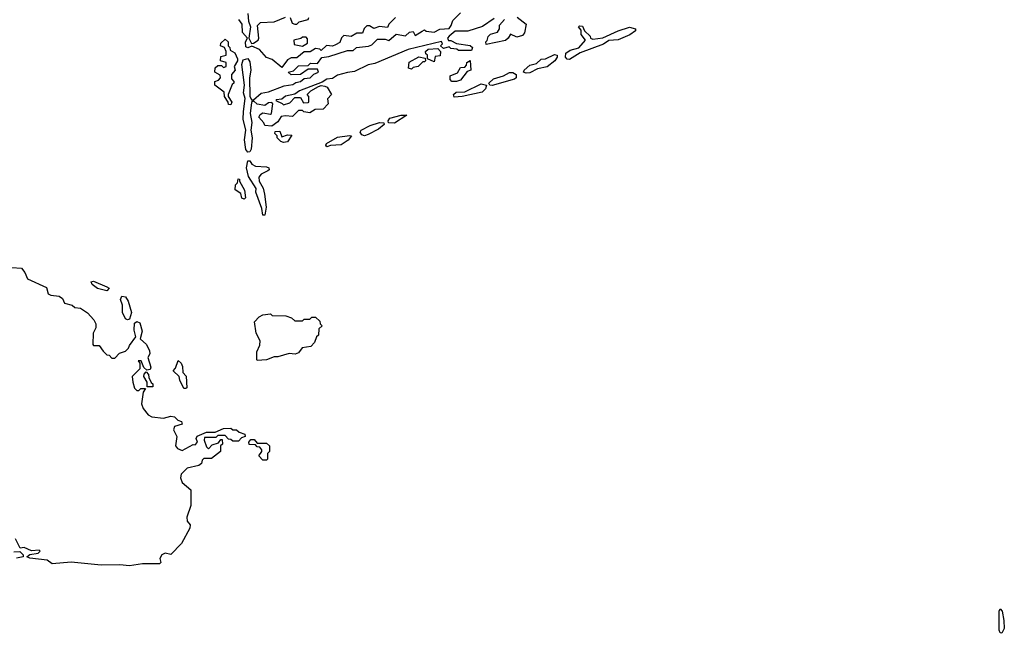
# Model space of a CAD drawing. Extents: x 2029662 to 2246637, y 225654 to 401419.
# Tile 19 of 256: x 2084832 to 2090068, y 289998 to 293264. Entities that reach past the tile are written whole.
import ezdxf

# ---------------------------------------------------------------- set-up
doc = ezdxf.new("R2010")
doc.units = 0

msp = doc.modelspace()

# ---------------------------------------------------------------- linework, layer by layer
at = {"layer": '0CON20XD'}
for points in [[(2086830, 293275), (2086795, 293240), (2086788.3, 293221.7), (2086745, 293227.5), (2086715, 293217.5), (2086691.7, 293231.7), (2086678.3, 293231.7), (2086663, 293217), (2086655, 293192.5), (2086625, 293192.5), (2086595, 293173.8), (2086555, 293180), (2086543, 293167), (2086535, 293142.5), (2086510.7, 293129.3), (2086495, 293123.3), (2086463.6, 293126.4), (2086435, 293100), (2086427, 293107), (2086405, 293110), (2086376.7, 293093.3), (2086345, 293092.5), (2086305, 293060), (2086275, 293060), (2086255, 293050), (2086225, 293010), (2086175, 293052.5), (2086145, 293062.5), (2086107.5, 293105), (2086067, 293123), (2086045, 293113.8), (2086035, 293120), (2086032, 293145), (2086042.5, 293165), (2086015.8, 293195.8), (2086015, 293240), (2085997.5, 293265)], [(2086055, 292560.8), (2086045, 292559.2), (2086035, 292573.3), (2086027.5, 292625), (2086034.4, 292675), (2086020.8, 292735), (2086021.2, 292775), (2086030, 292845), (2086021.2, 292875), (2086026.7, 292915), (2086012.5, 293025), (2086020, 293050), (2086045, 293057.5), (2086055, 293040), (2086060.6, 292995), (2086054, 292955), (2086055.9, 292855.9), (2086065, 292837.5), (2086075, 292836.7), (2086115, 292872.5), (2086155, 292879.2), (2086238.3, 292911.7), (2086285, 292918.8), (2086300.5, 292929.5), (2086325, 292934.3), (2086345, 292950.8), (2086376.7, 292955), (2086395.9, 292974.1), (2086420, 292985), (2086415, 293000), (2086365, 293000), (2086325, 292972.5), (2086275, 292970), (2086260, 292985), (2086288.3, 292991.7), (2086315, 293017.5), (2086365, 293020), (2086378.3, 293031.7), (2086415, 293030), (2086438.3, 293061.7), (2086475, 293067.5), (2086575, 293100), (2086605, 293100), (2086623.6, 293116.4), (2086687, 293123), (2086705, 293130), (2086735, 293160), (2086775, 293160), (2086795, 293152.5), (2086833, 293187), (2086882.5, 293177.5), (2086905, 293197.5), (2086925, 293200), (2086935, 293180), (2086971.7, 293201.7), (2086985, 293210), (2086993, 293203), (2087035, 293197.5), (2087066.7, 293213.3), (2087115, 293217.5), (2087127, 293233), (2087135, 293260), (2087175, 293300)], [(2086045, 293297.5), (2086049.2, 293255), (2086059.2, 293225), (2086050, 293165), (2086065, 293137.5), (2086075, 293138.8), (2086100, 293155), (2086104, 293165), (2086097, 293233), (2086111.7, 293248.3), (2086185, 293252.5), (2086245, 293276.7)], [(2086270, 293275), (2086280, 293245), (2086295, 293240), (2086305, 293240), (2086317.5, 293252.5), (2086365, 293263.8), (2086370, 293275)], [(2087477, 293277), (2087525, 293240), (2087517, 293193), (2087505, 293180), (2087475, 293170), (2087442.5, 293187.5), (2087430, 293165), (2087415, 293152.5), (2087312.5, 293132.5), (2087310, 293145), (2087317.5, 293152.5), (2087322.5, 293175), (2087335, 293187.5), (2087373, 293197), (2087382.5, 293215), (2087382.5, 293235), (2087410, 293265)], [(2087355, 293270.8), (2087292, 293228), (2087215, 293203.3), (2087146.7, 293203.3), (2087115, 293176.7), (2087107.5, 293165), (2087112.5, 293152.5), (2087125, 293152.5), (2087155, 293137.5), (2087227, 293127), (2087240, 293115), (2087235, 293100), (2087165, 293100), (2087157, 293107), (2087125, 293110), (2087115, 293120), (2087085, 293110), (2087070, 293125), (2087080, 293135), (2087075, 293147.5), (2086896.7, 293105), (2086719.4, 293030.6), (2086685, 293024), (2086612.9, 292987.1), (2086575, 292983.1), (2086522.4, 292967.6), (2086495, 292950.8), (2086465, 292947.5), (2086439.7, 292930.3), (2086320, 292885), (2086295, 292867.5), (2086245, 292856.7), (2086225, 292840), (2086195, 292837.5), (2086193.3, 292833.3), (2086228.3, 292818.3), (2086235, 292810), (2086268.3, 292821.7), (2086295, 292850), (2086325, 292850), (2086341.7, 292821.7), (2086365, 292822.5), (2086370, 292825), (2086370, 292855), (2086360, 292865), (2086380, 292885), (2086421.2, 292908.8), (2086435, 292913.3), (2086455, 292910), (2086467.5, 292905), (2086490, 292865), (2086468.3, 292841.7), (2086472.5, 292815), (2086445, 292787.5), (2086403.6, 292786.4), (2086375, 292767.5), (2086342.5, 292772.5), (2086335, 292780), (2086315, 292780), (2086281.7, 292748.3), (2086245, 292752.5), (2086221.7, 292748.3), (2086205, 292720), (2086173, 292697), (2086135, 292700), (2086130, 292715), (2086103.8, 292745), (2086110.7, 292759.3), (2086125, 292767.5), (2086165, 292760), (2086170, 292765), (2086177.5, 292815), (2086172.5, 292822.5), (2086155, 292821.2), (2086135, 292806.7), (2086095, 292813.3), (2086075, 292832.5), (2086065, 292822.5), (2086057.1, 292765), (2086065.6, 292715.6), (2086060.6, 292675), (2086067.5, 292635), (2086062.2, 292575), (2086055, 292560.8)], [(2087755, 293051.9), (2087743.6, 293053.6), (2087733.8, 293065), (2087736, 293085), (2087759.2, 293100.8), (2087805, 293114.2), (2087840, 293155), (2087816.7, 293185), (2087818, 293208), (2087803.8, 293225), (2087808.8, 293231.2), (2087825, 293229.2), (2087836, 293205), (2087865, 293176.2), (2087866.7, 293165), (2087880.2, 293160.2), (2087932.6, 293167.4), (2088015, 293204.6), (2088075, 293223.2), (2088105.8, 293215), (2088105.6, 293205), (2088077.1, 293182.9), (2088015, 293156.4), (2087965, 293152.5), (2087937, 293133), (2087812.2, 293087.8), (2087755, 293051.9)], [(2086335, 293122.5), (2086361.7, 293138.3), (2086361.7, 293161.7), (2086355, 293170), (2086335, 293170), (2086327, 293163), (2086290, 293155), (2086291.7, 293131.7), (2086335, 293122.5)], [(2085955, 292810), (2085941.7, 292811.7), (2085940, 292825), (2085920, 292855), (2085918.3, 292878.3), (2085870, 292915), (2085870, 292935), (2085888.3, 292941.7), (2085900, 292955), (2085898.3, 292968.3), (2085870, 292985), (2085871.7, 293008.3), (2085885, 293020), (2085905, 293020), (2085915, 293010), (2085930, 293015), (2085930, 293035), (2085900, 293045), (2085901.7, 293068.3), (2085930, 293075), (2085930, 293095), (2085920, 293115), (2085900, 293125), (2085901.7, 293138.3), (2085925, 293160), (2085940, 293145), (2085940, 293125), (2085950, 293115), (2085951.7, 293101.7), (2085976.4, 293086.4), (2085990, 293055), (2085990, 293045), (2085972.5, 293015), (2085977.5, 292995), (2085958.3, 292971.7), (2085958.3, 292948.3), (2085970, 292935), (2085970, 292925), (2085961.7, 292918.3), (2085940, 292865), (2085940, 292855), (2085960, 292825), (2085955, 292810)], [(2086915, 293000), (2086900, 293005), (2086903.3, 293036.7), (2086955, 293066.7), (2086988.3, 293058.3), (2086990, 293045), (2086985, 293040), (2086975, 293040), (2086950, 293015), (2086925, 293010), (2086915, 293000)], [(2087035, 293040), (2087000, 293055), (2087000, 293075), (2086991.7, 293081.7), (2086990, 293095), (2087003, 293107), (2087055, 293110), (2087070, 293095), (2087068.3, 293071.7), (2087041.7, 293068.3), (2087035, 293040)], [(2087525, 292979.2), (2087510, 292985), (2087513.8, 292995), (2087545, 293021.9), (2087579.3, 293030.7), (2087605, 293052.9), (2087627.5, 293055), (2087675, 293077.5), (2087690, 293075), (2087690, 293065), (2087676.7, 293045), (2087637.5, 293012.5), (2087585, 293002.9), (2087545, 292981.4), (2087525, 292979.2)], [(2087155, 292934), (2087130, 292935), (2087120, 292945), (2087120, 292965), (2087159.3, 292980.7), (2087175, 293010), (2087198.3, 293011.7), (2087208.3, 293021.7), (2087210, 293035), (2087227, 293047), (2087230, 292995), (2087211.7, 292988.3), (2087175, 292942.5), (2087155, 292934)], [(2087345, 292913.3), (2087332.5, 292915), (2087326, 292925), (2087351.9, 292948.1), (2087405, 292965.6), (2087436.7, 292983.3), (2087455, 292983.1), (2087471.7, 292971.7), (2087471.4, 292955), (2087462.6, 292947.4), (2087345, 292913.3)], [(2087141.7, 292851.7), (2087139.2, 292865), (2087151.9, 292878.1), (2087199.5, 292880.5), (2087285, 292921.5), (2087313.8, 292915), (2087308.1, 292895), (2087291.5, 292878.5), (2087185, 292854.5), (2087141.7, 292851.7)], [(2086825, 292713.6), (2086792.5, 292715), (2086790.8, 292725), (2086800.7, 292739.3), (2086860, 292755), (2086890, 292755), (2086825, 292713.6)], [(2086665, 292645.6), (2086651.1, 292651.1), (2086641.9, 292665), (2086647.1, 292675), (2086695, 292700.9), (2086745, 292715.7), (2086767.5, 292715), (2086770, 292705), (2086739.6, 292680.4), (2086685, 292653.1), (2086665, 292645.6)], [(2086235, 292610), (2086220, 292615), (2086200, 292635), (2086200, 292645), (2086188.3, 292658.3), (2086190.7, 292669.3), (2086215, 292670), (2086225, 292640), (2086255, 292650), (2086278.3, 292648.3), (2086255, 292613.3), (2086235, 292610)], [(2086465, 292587.5), (2086460, 292595), (2086464, 292605), (2086521.8, 292638.2), (2086585, 292648), (2086596.7, 292645), (2086577.9, 292622.1), (2086541.8, 292598.2), (2086485, 292594.2), (2086465, 292587.5)], [(2086135, 292222.9), (2086123.8, 292223.8), (2086118.9, 292258.9), (2086088.1, 292345), (2086089.2, 292365), (2086049.2, 292429.2), (2086038, 292475), (2086045, 292512.5), (2086055, 292512.5), (2086066, 292495), (2086085, 292483.5), (2086145, 292480.5), (2086156, 292475), (2086158, 292465), (2086151.7, 292458.3), (2086115, 292442), (2086103.1, 292425), (2086105.8, 292405), (2086126.9, 292366.9), (2086134.4, 292335), (2086142.7, 292265), (2086135, 292222.9)], [(2086025, 292307.5), (2086013, 292313), (2086008.3, 292338.3), (2085978.3, 292358.3), (2085980, 292385), (2085990, 292395), (2085993, 292417), (2086000, 292415), (2086000, 292405), (2086026.4, 292356.4), (2086032.5, 292315), (2086025, 292307.5)], [(2084790, 291945), (2084840.7, 291940.7), (2084858.3, 291918.3), (2084873.6, 291883.6), (2084975, 291837.5), (2084983.9, 291803.9), (2084997, 291797), (2085041.7, 291791.7), (2085059.3, 291779.3), (2085070, 291755), (2085110, 291745), (2085125, 291732.5), (2085155, 291727.5), (2085193, 291703), (2085226.4, 291666.4), (2085236.7, 291645), (2085236.4, 291623.6), (2085222.5, 291595), (2085220, 291535), (2085225, 291530), (2085255, 291530), (2085275, 291500), (2085295, 291480), (2085308.3, 291478.3), (2085321.7, 291461.7), (2085338.3, 291461.7), (2085361.7, 291488.3), (2085395, 291500), (2085410, 291515), (2085415, 291530), (2085450, 291575), (2085440.5, 291610.5), (2085442.1, 291647.9), (2085455, 291656.9), (2085470.6, 291650.6), (2085483.8, 291605), (2085472.5, 291565), (2085506.2, 291535), (2085521.7, 291501.7), (2085523.3, 291485), (2085512.5, 291465), (2085528.8, 291415), (2085525, 291402.5), (2085508.3, 291398.3), (2085491.7, 291411.7), (2085478.3, 291448.3), (2085461.7, 291448.3), (2085470, 291435), (2085470, 291405), (2085430, 291365), (2085432.5, 291335), (2085443, 291303), (2085455, 291290), (2085465, 291290), (2085475, 291300), (2085500, 291300), (2085488.3, 291281.7), (2085479.3, 291219.3), (2085488.8, 291195), (2085515, 291161.2), (2085535, 291150), (2085597, 291143), (2085635, 291152.5), (2085655, 291150), (2085672.5, 291132.5), (2085692.5, 291125), (2085695, 291110), (2085655, 291097.5), (2085649.3, 291080.7), (2085667.5, 291045), (2085660, 290995), (2085671.7, 290981.7), (2085695, 290971.2), (2085755, 291002.5), (2085765, 291000), (2085777.5, 291015), (2085770, 291035), (2085775, 291047.5), (2085825, 291067.5), (2085871.7, 291068.3), (2085915, 291087.5), (2085955, 291090), (2085965, 291080), (2085985, 291080), (2085998.3, 291068.3), (2086028.3, 291058.3), (2086030, 291045), (2086011.7, 291038.3), (2085995, 291020), (2085965, 291020), (2085955, 291030), (2085941.7, 291031.7), (2085925, 291050), (2085885, 291050), (2085875, 291040), (2085815, 291040), (2085812.5, 291025), (2085825, 290990), (2085835, 290980), (2085855, 291000), (2085888.3, 291011.7), (2085901.7, 291028.3), (2085908.3, 291028.3), (2085910, 291005), (2085900, 290995), (2085900, 290965), (2085851.7, 290928.3), (2085811.7, 290928.3), (2085801.7, 290918.3), (2085798.3, 290901.7), (2085785, 290890), (2085723, 290877), (2085690, 290845), (2085687.5, 290825), (2085695, 290800), (2085741.7, 290761.7), (2085741.7, 290678.3), (2085720, 290615), (2085722.5, 290595), (2085737.5, 290575), (2085737, 290557), (2085692.5, 290475), (2085635, 290417.5), (2085605, 290423.3), (2085587.5, 290415), (2085577.5, 290395), (2085582.5, 290375), (2085575, 290367.5), (2085485, 290368), (2085415, 290356.7), (2085365, 290362.5), (2085265, 290360), (2085105, 290376.7), (2085005, 290367.5), (2084977, 290387), (2084885, 290397.5), (2084870, 290405), (2084885, 290417.5), (2084930, 290425), (2084940, 290435), (2084935, 290440), (2084895, 290436.7), (2084855, 290453.8), (2084835, 290450), (2084810, 290500)], [(2085295, 291820), (2085245, 291832), (2085217.5, 291855), (2085211.7, 291868.3), (2085225, 291872.5), (2085295, 291842.5), (2085307.5, 291835), (2085295, 291820)], [(2085405, 291666.2), (2085395, 291671.2), (2085377.5, 291705), (2085378.6, 291745), (2085368, 291775), (2085375, 291791.2), (2085395, 291788), (2085409.4, 291765), (2085427.1, 291705), (2085415, 291670), (2085405, 291666.2)], [(2086095, 291450), (2086092.5, 291455), (2086093.3, 291495), (2086109.2, 291530.8), (2086110, 291555), (2086090, 291595), (2086080, 291655), (2086105, 291682.5), (2086125, 291692.5), (2086165, 291697.5), (2086175, 291690), (2086247, 291687), (2086277, 291677), (2086295, 291660), (2086335, 291660), (2086345, 291670), (2086375, 291670), (2086385, 291680), (2086405, 291680), (2086428.3, 291658.3), (2086430, 291645), (2086440, 291635), (2086421.7, 291618.3), (2086420, 291585), (2086410, 291575), (2086400, 291545), (2086380, 291525), (2086333, 291517), (2086315, 291490), (2086297, 291483), (2086265, 291487.5), (2086205, 291470), (2086185, 291470), (2086145, 291452.5), (2086095, 291450)], [(2085715, 291300), (2085705, 291300), (2085682.5, 291345), (2085680, 291365), (2085647.5, 291395), (2085660.7, 291409.3), (2085675, 291450), (2085690, 291435), (2085697, 291417), (2085700, 291385), (2085717, 291367), (2085720, 291305), (2085715, 291300)], [(2085540, 291310), (2085535, 291310), (2085510, 291310), (2085510, 291335), (2085492.5, 291365), (2085493, 291377), (2085505, 291390), (2085517.5, 291375), (2085518.3, 291358.3), (2085531.7, 291331.7), (2085540, 291325), (2085540, 291310)], [(2086145, 290920), (2086125, 290920), (2086103, 290943), (2086120, 290965), (2086120, 290975), (2086108.3, 290988.3), (2086095, 290990), (2086085, 291000), (2086051.7, 291001.7), (2086050, 291015), (2086061.7, 291028.3), (2086078.3, 291028.3), (2086095, 291010), (2086145, 291010), (2086160, 290995), (2086160, 290965), (2086150, 290955), (2086150, 290925), (2086145, 290920)], [(2084800.8, 290430.8), (2084832.5, 290432.5), (2084850, 290415), (2084850, 290405), (2084815, 290396.7)], [(2090055, 289997.5), (2090045, 290000), (2090041.2, 290015), (2090040, 290115), (2090045, 290127.5), (2090056, 290115), (2090065.6, 290065.6), (2090067.7, 290022.3), (2090055, 289997.5)]]:
    msp.add_lwpolyline(points, dxfattribs=at)

doc.saveas('drawing.dxf')
